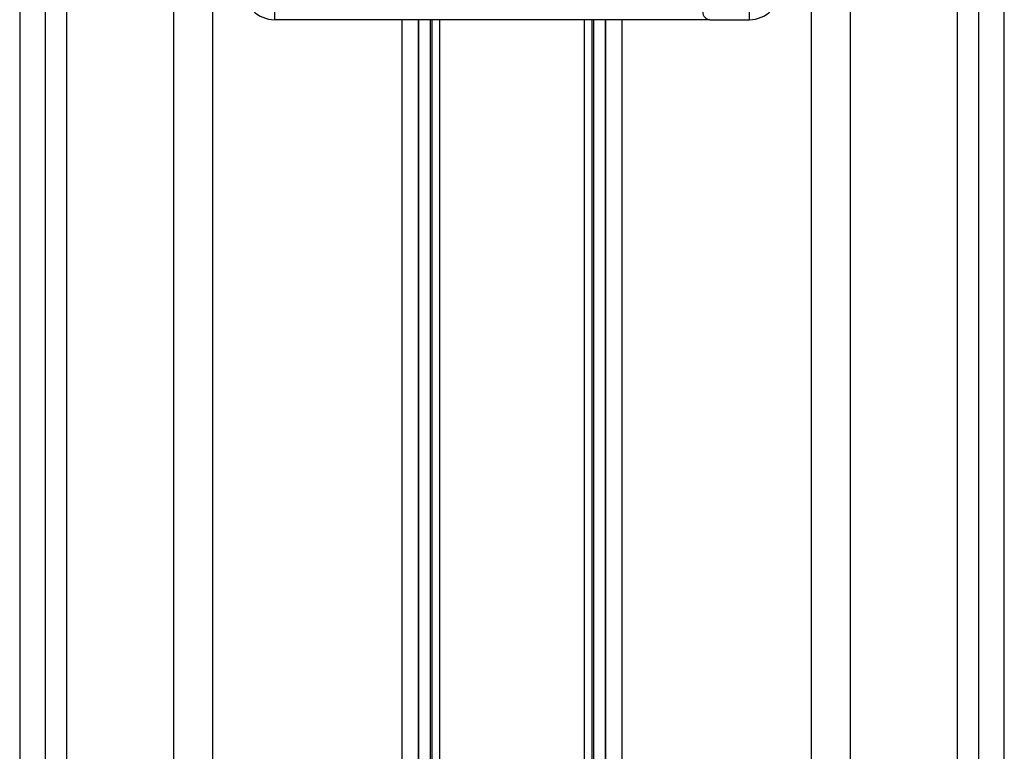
# Model space of a CAD drawing. Header units: millimetres. Extents: x 20 to 26059, y 28 to 17777.
# Tile 66 of 72: x 22430 to 22689, y 6380 to 6573. Entities that reach past the tile are written whole.
import ezdxf

# ---------------------------------------------------------------- set-up
doc = ezdxf.new("R2010")
doc.units = ezdxf.units.MM
doc.header["$LTSCALE"] = 2

msp = doc.modelspace()

# ---------------------------------------------------------------- linework, layer by layer
at = {"color": 7, "linetype": 'Continuous', "lineweight": 25}
for p, q in [((22429.93, 6725.12), (22429.93, 2354.33)), ((22689.06, 2354.33), (22689.06, 6725.11)), ((22497, 6575.78), (22497, 6572.77)), ((22622, 6572.77), (22622, 6575.78)), ((22507.43, 6572.77), (22497, 6572.77)), ((22513.66, 6572.77), (22507.43, 6572.77)), ((22605.33, 6572.77), (22513.66, 6572.77)), ((22534.86, 6067.23), (22534.86, 6572.77)), ((22538, 6572.77), (22538, 6338.91)), ((22581, 6338.91), (22581, 6572.77)), ((22584.14, 6572.77), (22584.14, 6067.22)), ((22611.56, 6572.77), (22605.33, 6572.77)), ((22611.56, 6572.77), (22622, 6572.77))]:
    msp.add_line(p, q, dxfattribs=at)
at = {"color": 8, "linetype": 'Continuous', "lineweight": 25}
for p, q in [((22429.94, 6725.12), (22429.94, 2354.33)), ((22689.05, 2354.33), (22689.05, 6725.11)), ((22436.74, 2354.33), (22436.74, 6722.87)), ((22442.21, 6722.58), (22442.21, 2354.33)), ((22676.78, 2354.33), (22676.78, 6722.58)), ((22682.25, 6722.87), (22682.25, 2354.33)), ((22470.46, 2354.33), (22470.46, 6720.58)), ((22638.33, 2354.33), (22638.33, 6720.07)), ((22648.53, 6720.58), (22648.53, 2354.33)), ((22480.66, 6669.24), (22480.66, 2354.33)), ((22530.57, 6063.05), (22530.57, 6572.77)), ((22535, 6341.64), (22535, 6572.77)), ((22538.45, 6069.9), (22538.45, 6572.77)), ((22540.44, 6572.77), (22540.44, 6071.2)), ((22578.55, 6071.2), (22578.55, 6572.77)), ((22580.55, 6572.77), (22580.55, 6069.91)), ((22583.99, 6572.77), (22583.99, 6341.64)), ((22588.43, 6572.77), (22588.43, 6063.05))]:
    msp.add_line(p, q, dxfattribs=at)
at = {"color": 7, "linetype": 'Continuous', "lineweight": 25}
for centre, radius, start, end in [((22497, 6580.77), 8, 180, 270), ((22622, 6580.77), 8, 270, 0), ((22611.63, 6574.7), 1.93, 177.9102, 267.7454)]:
    msp.add_arc(centre, radius, start, end, dxfattribs=at)

doc.saveas('drawing.dxf')
